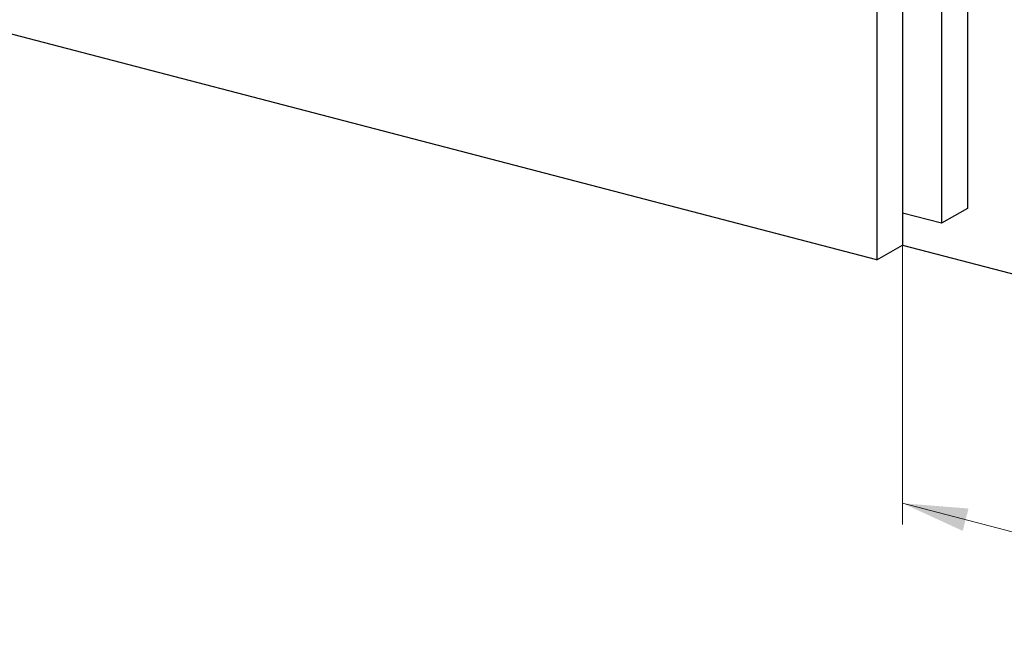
# Model space of a CAD drawing. Header units: millimetres. Extents: x 0 to 2100, y 0 to 1485.
# Tile 27 of 39: x 1530 to 1743, y 1008 to 1141. Entities that reach past the tile are written whole.
import ezdxf

# ---------------------------------------------------------------- set-up
doc = ezdxf.new("R2010")
doc.units = ezdxf.units.MM
doc.header["$LTSCALE"] = 5
doc.styles.add('SLDTEXTSTYLE0', font='TXT', dxfattribs={"width": 0.605})
doc.dimstyles.new('SLDDIMSTYLE0', dxfattribs={"dimtxt": 12.841593, "dimasz": 16.5, "dimexe": 0, "dimexo": 0.0625, "dimgap": 3.210398, "dimtad": 1, "dimrnd": 1e-09, "dimzin": 12, "dimdsep": 46, "dimtxsty": 'SLDTEXTSTYLE0', "dimsah": 1, "dimcen": 0.09, "dimadec": 0, "dimazin": 3, "dimtfac": 1, "dimtofl": 0, "dimtmove": 0, "dimatfit": 3, "dimfxl": 1, "dimfrac": 2, "dimtolj": 1, "dimtzin": 12, "dimarcsym": 0})

# ---------------------------------------------------------------- blocks, each defined once
blk = doc.blocks.new('_D_11')
at = {"color": 7, "linetype": 'Continuous', "lineweight": 0}
for p, q in [((1721.11, 1092.5), (1721.11, 1032.01)), ((1721.11, 1036.62), (2010.61, 961.07)), ((1829.93, 1031.64), (1824.95, 1012.56)), ((1834.2, 1030.53), (1829.93, 1031.64)), ((1890.14, 1015.93), (1894.41, 1014.81)), ((2010.61, 1016.94), (2010.61, 956.45)), ((1894.41, 1014.81), (1889.43, 995.73)), ((1824.95, 1012.56), (1829.22, 1011.45)), ((1889.43, 995.73), (1885.16, 996.84))]:
    blk.add_line(p, q, dxfattribs=at)
at = {"color": 7, "linetype": 'Continuous', "lineweight": 18}
for points in [[(1721.11, 1036.62), (1734.12, 1030.64), (1735.39, 1035.48)], [(2010.61, 961.07), (1997.59, 967.05), (1996.33, 962.21)]]:
    blk.add_solid(points, dxfattribs=at)
at = {"color": 7, "linetype": 'Continuous', "lineweight": 18, "char_height": 13.229, "attachment_point": 1, "rotation": 345.3723, "style": 'SLDTEXTSTYLE0'}
for s, insert in [('350mm', (1838.78, 1050)), ('13,78in', (1833.53, 1027.95))]:
    blk.add_mtext(s, dxfattribs=dict(at, insert=insert))

msp = doc.modelspace()

# ---------------------------------------------------------------- linework, layer by layer
at = {"color": 7, "linetype": 'Continuous', "lineweight": 25}
for p, q in [((1735.161, 1294.332), (1735.158, 1100.442)), ((1729.541, 1291.155), (1729.538, 1097.265)), ((1721.111, 1249.458), (1721.108, 1092.5)), ((1715.491, 1246.281), (1715.488, 1089.322)), ((1715.488, 1089.322), (1473.364, 1152.516)), ((1729.538, 1097.265), (1721.108, 1099.465)), ((1735.158, 1100.442), (1729.538, 1097.265)), ((1715.488, 1089.322), (1721.108, 1092.5))]:
    msp.add_line(p, q, dxfattribs=at)
at = {"color": 7, "linetype": 'Continuous'}
msp.add_line((1721.108, 1092.5), (2010.61, 1016.941), dxfattribs=at)

# ---------------------------------------------------------------- dimensions: what is measured, and where the dimension line sits
at = {"color": 7, "linetype": 'Continuous', "lineweight": 18}
dim = msp.add_linear_dim(base=(2010.609, 961.066), p1=(1721.108, 1092.5), p2=(2010.61, 1016.941), angle=345.37233, dimstyle='SLDDIMSTYLE0', dxfattribs=at)
dim.commit()
dim.dimension.update_dxf_attribs({"geometry": '_D_11', "text_midpoint": (1856.45, 1001.301), "dimtype": 160})

doc.saveas('drawing.dxf')
